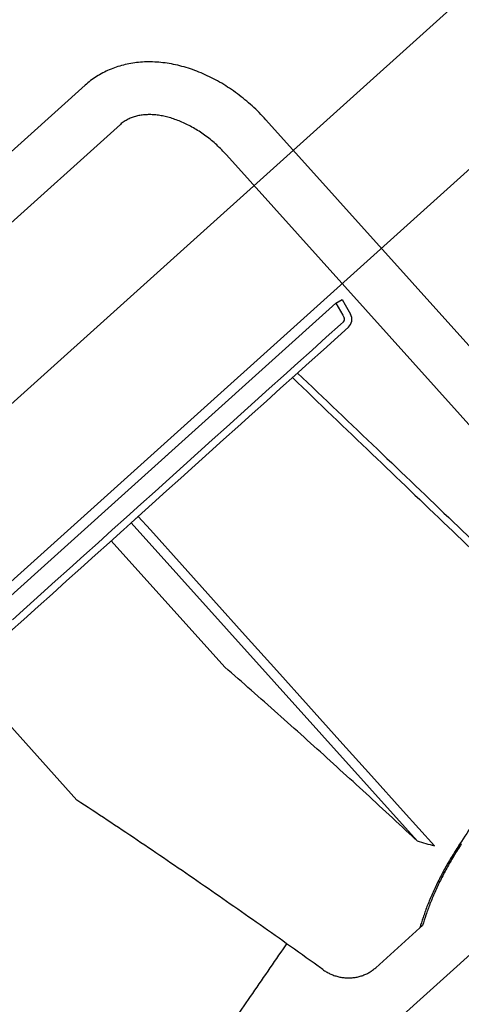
# Model space of a CAD drawing. Header units: millimetres. Extents: x -5775 to 72913, y -36825 to 83180.
# Tile 34 of 48: x 50025 to 50176, y 62176 to 62512. Entities that reach past the tile are written whole.
import ezdxf
from ezdxf.enums import TextEntityAlignment as Align

# ---------------------------------------------------------------- set-up
doc = ezdxf.new("R2010")
doc.units = ezdxf.units.MM
doc.header["$LTSCALE"] = 0.3
doc.layers.add('RLT 1', color=253, linetype='Continuous')
doc.styles.add('Arial', font='arial.ttf', dxfattribs={"width": 0.95, "height": 1.8})

# ---------------------------------------------------------------- blocks, each defined once
blk = doc.blocks.new('RLT1')
at = {"layer": 'RLT 1', "ltscale": 10}
for p, q in [((41340.86, -87151.03), (42043.5, -86519.12)), ((41370.95, -87184.49), (42073.59, -86552.57))]:
    blk.add_line(p, q, dxfattribs=at)
at = {"layer": 'RLT 1'}
for p, q in [((41824.99, -86629.56), (41776.15, -86673.48)), ((42095.97, -86874.06), (41886.67, -86641.33)), ((41837.02, -86642.94), (41788.19, -86686.86)), ((42082.59, -86886.1), (41873.29, -86653.37)), ((41910.54, -86703.93), (41912.71, -86702.68)), ((41910.54, -86703.93), (41912.71, -86702.68)), ((41912.71, -86702.68), (41913.75, -86704.49)), ((41912.71, -86702.68), (41913.75, -86704.49)), ((41910.54, -86703.93), (41788.93, -86813.3)), ((41910.54, -86703.93), (41912.93, -86708.06)), ((41913.75, -86704.49), (41915.58, -86707.66)), ((41913.75, -86704.49), (41915.58, -86707.66)), ((41912.93, -86708.06), (41913.41, -86708.91)), ((41912.21, -86711.16), (41907.33, -86715.55)), ((41914.87, -86712.13), (41911.22, -86715.41)), ((41913.2, -86710.28), (41912.21, -86711.16)), ((41907.33, -86715.55), (41902.46, -86719.93)), ((41911.22, -86715.41), (41906.35, -86719.79)), ((41906.35, -86719.79), (41901.48, -86724.17)), ((41902.46, -86719.93), (41897.59, -86724.31)), ((41897.59, -86724.31), (41892.72, -86728.69)), ((41901.48, -86724.17), (41896.61, -86728.56)), ((41892.72, -86728.69), (41887.84, -86733.07)), ((41896.61, -86728.56), (41891.73, -86732.94)), ((41887.84, -86733.07), (41882.97, -86737.46)), ((41891.73, -86732.94), (41886.86, -86737.32)), ((41882.97, -86737.46), (41878.1, -86741.84)), ((41886.86, -86737.32), (41881.99, -86741.7)), ((41878.1, -86741.84), (41873.23, -86746.22)), ((41881.99, -86741.7), (41877.12, -86746.08)), ((41873.23, -86746.22), (41868.36, -86750.6)), ((41877.12, -86746.08), (41872.24, -86750.47)), ((41868.36, -86750.6), (41863.48, -86754.98)), ((41872.24, -86750.47), (41867.37, -86754.85)), ((41863.48, -86754.98), (41858.61, -86759.37)), ((41867.37, -86754.85), (41862.5, -86759.23)), ((41858.61, -86759.37), (41853.74, -86763.75)), ((41862.5, -86759.23), (41857.63, -86763.61)), ((41853.74, -86763.75), (41848.87, -86768.13)), ((41857.63, -86763.61), (41852.75, -86767.99)), ((41848.87, -86768.13), (41843.99, -86772.51)), ((41852.75, -86767.99), (41847.88, -86772.38)), ((41843.99, -86772.51), (41839.12, -86776.89)), ((41847.88, -86772.38), (41843.12, -86776.66)), ((41839.12, -86776.89), (41834.25, -86781.27)), ((41840.72, -86778.82), (41843.12, -86776.66)), ((41843.01, -86776.76), (41840.72, -86778.82)), ((41843.01, -86776.76), (41843.04, -86776.64)), ((41843.12, -86776.66), (41843.01, -86776.76)), ((41843.12, -86776.66), (41847.3, -86781.3)), ((41839.17, -86780.21), (41838.14, -86781.14)), ((41840.72, -86778.82), (41839.17, -86780.21)), ((41840.72, -86778.82), (41938.34, -86887.37)), ((41834.25, -86781.27), (41829.38, -86785.66)), ((41838.14, -86781.14), (41833.27, -86785.52)), ((41847.3, -86781.3), (41858.08, -86793.29)), ((41829.38, -86785.66), (41824.5, -86790.04)), ((41833.27, -86785.52), (41828.39, -86789.9)), ((41872.67, -86828.09), (41833.89, -86784.96)), ((41824.5, -86790.04), (41819.63, -86794.42)), ((41828.39, -86789.9), (41823.52, -86794.28)), ((41858.08, -86793.29), (41868.86, -86805.28)), ((41819.63, -86794.42), (41814.76, -86798.8)), ((41823.52, -86794.28), (41818.65, -86798.67)), ((41814.76, -86798.8), (41809.89, -86803.18)), ((41818.65, -86798.67), (41813.78, -86803.05)), ((41809.89, -86803.18), (41805.01, -86807.57)), ((41813.78, -86803.05), (41808.9, -86807.43)), ((41868.86, -86805.28), (41879.64, -86817.27)), ((41805.01, -86807.57), (41800.14, -86811.95)), ((41808.9, -86807.43), (41804.03, -86811.81)), ((41804.03, -86811.81), (41799.16, -86816.19)), ((41879.64, -86817.27), (41890.43, -86829.25)), ((41822.19, -86873.49), (41783.4, -86830.36)), ((41890.43, -86829.25), (41901.21, -86841.24)), ((41901.21, -86841.24), (41911.99, -86853.23)), ((41911.99, -86853.23), (41922.77, -86865.22)), ((41922.77, -86865.22), (41933.55, -86877.21)), ((41933.55, -86877.21), (41944.23, -86889.08)), ((41953.44, -86888.39), (41952.25, -86889.46)), ((41912.89, -86965.27), (41970.18, -86913.76)), ((41924.21, -86930.62), (41939.29, -86917.05)), ((41940.24, -86916.2), (41939.29, -86917.05))]:
    blk.add_line(p, q, dxfattribs=at)
for centre, radius, start, end in [((41828, -86632.91), 4.5, 127.4667, 131.9683), ((41912.46, -86709.46), 1.1, 311.966, 29.966), ((41912.46, -86709.46), 3.6, 311.966, 29.966), ((41912.46, -86709.46), 3.6, 311.966, 29.966), ((42173.81, -86088.4), 832.94, 253.5785, 254.00087)]:
    blk.add_arc(centre, radius, start, end, dxfattribs=at)
for points, start_tangent, end_tangent in [([(41886.67, -86641.33), (41884.4, -86638.93), (41882.03, -86636.65), (41879.54, -86634.5), (41876.98, -86632.49), (41874.32, -86630.62), (41871.6, -86628.91), (41868.81, -86627.36), (41865.98, -86625.98), (41863.11, -86624.78), (41860.22, -86623.77), (41857.32, -86622.94), (41854.43, -86622.32), (41851.56, -86621.88), (41848.72, -86621.65), (41845.94, -86621.62), (41843.23, -86621.78), (41840.58, -86622.14), (41838.03, -86622.68), (41835.58, -86623.4), (41833.23, -86624.3), (41830.99, -86625.38), (41828.86, -86626.61), (41826.86, -86628.01), (41824.99, -86629.56)], (-0.668689, 0.743542), (-0.743542, -0.668689)), ([(41873.29, -86653.37), (41871.63, -86651.61), (41869.9, -86649.95), (41868.1, -86648.39), (41866.24, -86646.94), (41864.34, -86645.6), (41862.42, -86644.39), (41860.47, -86643.31), (41858.52, -86642.36), (41856.58, -86641.56), (41854.65, -86640.89), (41852.77, -86640.36), (41850.92, -86639.97), (41849.12, -86639.72), (41847.38, -86639.61), (41845.7, -86639.64), (41844.08, -86639.8), (41842.52, -86640.11), (41841.03, -86640.56), (41839.62, -86641.18), (41838.28, -86641.96), (41837.02, -86642.94)], (-0.668689, 0.743542), (-0.743542, -0.668689)), ([(41895.74, -86729.33), (41923.02, -86755.39), (41948.96, -86780.25), (41973.6, -86803.96), (41997.01, -86826.55)], (0.723745, -0.690068), (0.719076, -0.694932)), ([(41897.51, -86727.75), (41924.81, -86753.78), (41950.77, -86778.62), (41975.44, -86802.31), (41998.87, -86824.88)], (0.724367, -0.689415), (0.719647, -0.69434)), ([(41938.34, -86887.37), (41935.6, -86884.82), (41926.49, -86876.38), (41917.56, -86868.17), (41908.67, -86860.07), (41899.72, -86852), (41890.73, -86843.97), (41881.71, -86835.99), (41872.67, -86828.09)], (-0.731362, 0.681989), (-0.754901, 0.655838)), ([(41981.68, -86840.34), (41978.13, -86846.84), (41974.35, -86853.53), (41970.35, -86860.41), (41966.13, -86867.46), (41961.7, -86874.66), (41957.07, -86882), (41952.25, -86889.46)], (-0.472424, -0.881371), (-0.547227, -0.836984)), ([(41906.11, -86931.23), (41904.52, -86930.09), (41893.78, -86922.43), (41883.41, -86915.11), (41873.26, -86908.01), (41863.15, -86901.01), (41852.98, -86894.04), (41842.75, -86887.12), (41832.48, -86880.26), (41822.19, -86873.49)], (-0.812583, 0.582845), (-0.837064, 0.547106)), ([(41952.25, -86889.46), (41949.68, -86893.57), (41947.33, -86897.7), (41945.21, -86901.82), (41943.34, -86905.86), (41941.72, -86909.79), (41940.38, -86913.54), (41939.29, -86917.05)], (-0.546901, -0.837197), (-0.26892, -0.963162)), ([(41953.44, -86888.39), (41950.84, -86892.53), (41948.44, -86896.7), (41946.29, -86900.85), (41944.38, -86904.93), (41942.73, -86908.89), (41941.35, -86912.66), (41940.24, -86916.2)], (-0.549322, -0.835611), (-0.274015, -0.961725)), ([(41893.78, -86922.44), (41893.31, -86923.11), (41887.31, -86931.81), (41881.35, -86940.45), (41875.43, -86949.03), (41869.56, -86957.52), (41863.76, -86965.92), (41858.03, -86974.19)], (-0.568066, -0.822983), (-0.56931, -0.822123)), ([(41906.11, -86931.23), (41907.31, -86932.02), (41908.59, -86932.68), (41909.91, -86933.23), (41911.27, -86933.64), (41912.66, -86933.93), (41914.06, -86934.08), (41915.46, -86934.1), (41916.85, -86933.98), (41918.21, -86933.73), (41919.54, -86933.35), (41920.81, -86932.85), (41922.02, -86932.22), (41923.16, -86931.47), (41924.21, -86930.62)], (0.812584, -0.582845), (0.743542, 0.668689))]:
    blk.add_spline(points, degree=3, dxfattribs=dict(at, start_tangent=start_tangent, end_tangent=end_tangent))
at = {"layer": 'RLT 1', "ltscale": 10, "style": 'Arial'}
blk.add_attdef('TYP', text='', height=40, rotation=311.966, dxfattribs=at).set_placement((42994.84, -86739.48), align=Align.MIDDLE_CENTER)

msp = doc.modelspace()

# ---------------------------------------------------------------- block references
at = {"layer": 'RLT 1'}
msp.add_blockref('RLT1', (8222.27, 149119.11, -91039), dxfattribs=at)

doc.saveas('drawing.dxf')
